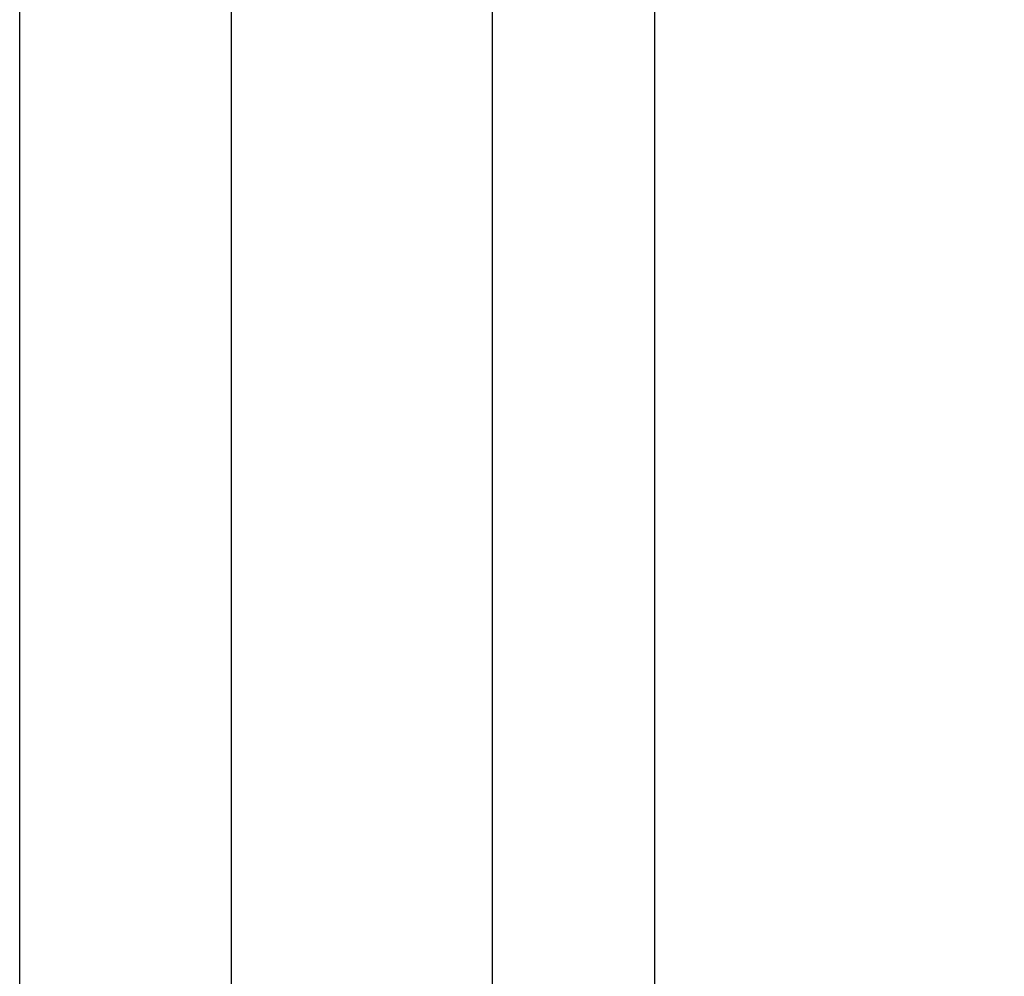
# Model space of a CAD drawing. Header units: millimetres. Extents: x 1362 to 1585, y 740 to 921.
# Tile 49 of 51: x 1565 to 1575, y 855 to 865. Entities that reach past the tile are written whole.
import ezdxf
from ezdxf.lldxf.tags import DXFTag

# ---------------------------------------------------------------- set-up
doc = ezdxf.new("R2010")
doc.units = ezdxf.units.MM
doc.header["$LTSCALE"] = 0.1
doc.layers.get('DEFPOINTS').update_dxf_attribs({"linetype": 'CONTINUOUS'})
doc.layers.add('CHA', color=7, linetype='CONTINUOUS')
doc.layers.add('HID', color=2, linetype='DASHED')
doc.styles.add('DIM-7', font='SIMPLEX.shx', dxfattribs={"width": 0.7, "bigfont": 'chineset.shx'})
tags = doc.linetypes.add('DASHED', pattern=[25.72, 12.86, -12.86]).pattern_tags.tags
tags[6:7] = [DXFTag(74, 4), DXFTag(75, 0), DXFTag(340, '0'), DXFTag(46, 0.0), DXFTag(50, 0.0), DXFTag(44, 0.0), DXFTag(45, 0.0)]
tags[4:5] = [DXFTag(74, 4), DXFTag(75, 0), DXFTag(340, '0'), DXFTag(46, 0.0), DXFTag(50, 0.0), DXFTag(44, 0.0), DXFTag(45, 0.0)]
doc.dimstyles.new('CNS', dxfattribs={"dimtxt": 3.5, "dimasz": 2.5, "dimexe": 1, "dimexo": 1.5, "dimgap": 0.09, "dimtad": 0, "dimdsep": 46, "dimtxsty": 'DIM-7', "dimcen": 0.09, "dimclrd": 1, "dimclre": 1, "dimclrt": 4, "dimadec": 0, "dimazin": 0, "dimtfac": 1, "dimtix": 1, "dimtmove": 2, "dimatfit": 3, "dimfxl": 1, "dimtvp": 0.971429, "dimtolj": 1, "dimarcsym": 0})

# ---------------------------------------------------------------- blocks, each defined once
blk = doc.blocks.new('*D16')
at = {"layer": 'CHA', "lineweight": -2, "transparency": 16777216}
for p, q in [((1571.503, 883.972), (1585.039, 883.972)), ((1584.039, 811.472), (1584.039, 881.472)), ((1571.503, 808.972), (1585.039, 808.972))]:
    blk.add_line(p, q, dxfattribs=at)
at = {"layer": 'CHA', "transparency": 16777216}
for points in [[(1583.622, 881.472), (1584.455, 881.472), (1584.039, 883.972)], [(1583.622, 811.472), (1584.455, 811.472), (1584.039, 808.972)]]:
    blk.add_solid(points, dxfattribs=at)
at = {"layer": 'DEFPOINTS', "color": 0, "transparency": 16777216}
for p in [(1570.003, 883.972), (1584.039, 883.972), (1570.003, 808.972)]:
    blk.add_point(p, dxfattribs=at)
at = {"layer": 'CHA', "transparency": 16777216, "insert": (1581.489, 846.472), "char_height": 3.5, "attachment_point": 5, "rotation": 90, "style": 'DIM-7'}
blk.add_mtext('\\A1;%%C75', dxfattribs=at)

msp = doc.modelspace()

# ---------------------------------------------------------------- linework, layer by layer
at = {"layer": 'CHA', "linetype": 'Continuous'}
msp.add_line((1571.503, 882.472), (1571.503, 810.472), dxfattribs=at)
at = {"layer": 'HID', "color": 0, "linetype": 'DASHED'}
for p, q in [((1567.203, 880.472), (1567.203, 812.472)), ((1569.853, 880.472), (1569.853, 812.472)), ((1565.053, 813.722), (1565.053, 879.222))]:
    msp.add_line(p, q, dxfattribs=at)

# ---------------------------------------------------------------- dimensions: what is measured, and where the dimension line sits
at = {"layer": 'CHA'}
dim = msp.add_linear_dim(base=(1584.039, 883.972), p1=(1570.003, 808.972), p2=(1570.003, 883.972), angle=90, text='%%C<>', dimstyle='CNS', override={"dimgap": 0.8, "dimtad": 1, "dimclrd": 256, "dimclre": 256, "dimclrt": 256, "dimadec": 2, "dimazin": 2, "dimtm": 1e-09, "dimtfac": 0.6, "dimtmove": 1, "dimatfit": 0}, dxfattribs=at)
dim.commit()
dim.dimension.update_dxf_attribs({"geometry": '*D16', "text_midpoint": (1581.489, 846.472)})

doc.saveas('drawing.dxf')
